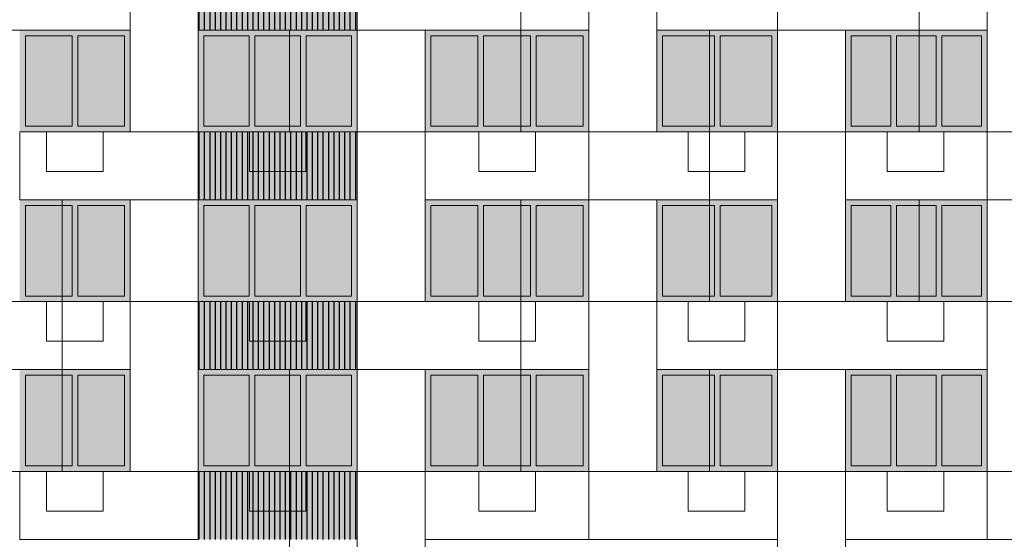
# Model space of a CAD drawing. Header units: millimetres. Extents: x 1036 to 193412, y -5275 to 5839817.
# Tile 100 of 104: x 161322 to 178707, y 5762808 to 5771991. Entities that reach past the tile are written whole.
import ezdxf

# ---------------------------------------------------------------- set-up
doc = ezdxf.new("R2010")
doc.units = ezdxf.units.MM
for name, color, linetype, lineweight, true_color in [('мелкий_dwg', 7, 'Continuous', 9, 0x767676), ('Фасады_Рабочий Лист _2__3_0_Ном__пера__161', 7, 'Continuous', 9, 0x656565), ('Фасады_Рабочий Лист _2__3_АР-Стены_внешние__АР_Ном__пера__101', 7, 'Continuous', 9, 0x999999), ('Фасады_Рабочий Лист _2__3_АР-Стены_внешние__АР_Ном__пера__61', 7, 'Continuous', 25, 0x656565)]:
    doc.layers.add(name, color=color, linetype=linetype, lineweight=lineweight, true_color=true_color)
for name, color, linetype, lineweight in [('Фасады_Рабочий Лист _2__3_0', 7, 'Continuous', 9), ('Фасады_Рабочий Лист _2__3_0_Ном__пера__1', 7, 'Continuous', 9), ('Фасады_Рабочий Лист _2__3_0_Ном__пера__120', 7, 'Continuous', 9)]:
    doc.layers.add(name, color=color, linetype=linetype, lineweight=lineweight)
picture_1 = doc.add_image_def('image52.png', size_in_pixel=(882, 833))
picture_2 = doc.add_image_def('image53.png', size_in_pixel=(882, 833))
picture_3 = doc.add_image_def('image54.png', size_in_pixel=(882, 833))
picture_4 = doc.add_image_def('image55.png', size_in_pixel=(882, 833))
picture_5 = doc.add_image_def('image58.png', size_in_pixel=(882, 833))
picture_6 = doc.add_image_def('image59.png', size_in_pixel=(882, 833))
picture_7 = doc.add_image_def('image60.png', size_in_pixel=(882, 833))
picture_8 = doc.add_image_def('image61.png', size_in_pixel=(882, 833))
picture_9 = doc.add_image_def('image63.png', size_in_pixel=(882, 833))
picture_10 = doc.add_image_def('image102.png', size_in_pixel=(882, 833))
picture_11 = doc.add_image_def('image111.png', size_in_pixel=(882, 833))
picture_12 = doc.add_image_def('image113.png', size_in_pixel=(882, 833))
picture_13 = doc.add_image_def('image140.png', size_in_pixel=(882, 833))
picture_14 = doc.add_image_def('image164.png', size_in_pixel=(725, 814))
picture_15 = doc.add_image_def('image212.png', size_in_pixel=(734, 827))
picture_16 = doc.add_image_def('image213.png', size_in_pixel=(734, 827))
picture_17 = doc.add_image_def('image231.png', size_in_pixel=(725, 814))
picture_18 = doc.add_image_def('image232.png', size_in_pixel=(734, 827))
picture_19 = doc.add_image_def('image295.png', size_in_pixel=(882, 837))
picture_20 = doc.add_image_def('image296.png', size_in_pixel=(882, 837))
picture_21 = doc.add_image_def('image342.png', size_in_pixel=(729, 823))
picture_22 = doc.add_image_def('image343.png', size_in_pixel=(729, 823))
picture_23 = doc.add_image_def('image344.png', size_in_pixel=(729, 823))
picture_24 = doc.add_image_def('image345.png', size_in_pixel=(729, 823))
picture_25 = doc.add_image_def('image346.png', size_in_pixel=(729, 823))
picture_26 = doc.add_image_def('image347.png', size_in_pixel=(729, 823))
picture_27 = doc.add_image_def('image351.png', size_in_pixel=(729, 823))
picture_28 = doc.add_image_def('image356.png', size_in_pixel=(729, 823))
picture_29 = doc.add_image_def('image358.png', size_in_pixel=(729, 823))
picture_30 = doc.add_image_def('image364.png', size_in_pixel=(877, 829))
picture_31 = doc.add_image_def('image365.png', size_in_pixel=(729, 823))
picture_32 = doc.add_image_def('image407.png', size_in_pixel=(877, 829))

# ---------------------------------------------------------------- blocks, each defined once
blk = doc.blocks.new('мелкий_dwg-21588910-Схема расположения расчетных фрагментов фасада корпуса 2')
at = {"layer": 'Фасады_Рабочий Лист _2__3_0', "true_color": 0xf8f8f8}
for points in [[(-6860472, 5770108), (-6860472, 5771708), (-6861297, 5771708), (-6861297, 5770108)], [(-6859547, 5770108), (-6859547, 5771708), (-6860372, 5771708), (-6860372, 5770108)], [(-6857344, 5770108), (-6857344, 5771708), (-6858147, 5771708), (-6858147, 5770108)], [(-6856441, 5770108), (-6856441, 5771708), (-6857244, 5771708), (-6857244, 5770108)], [(-6855537, 5770108), (-6855537, 5771708), (-6856341, 5771708), (-6856341, 5770108)], [(-6853308, 5770108), (-6853308, 5771708), (-6854138, 5771708), (-6854138, 5770108), (-6853913, 5770108)], [(-6852378, 5770108), (-6852378, 5771708), (-6853208, 5771708), (-6853208, 5770108)], [(-6851448, 5770108), (-6851448, 5771708), (-6852278, 5771708), (-6852278, 5770108)], [(-6849133, 5770108), (-6849133, 5771708), (-6850048, 5771708), (-6850048, 5770108)], [(-6849033, 5770108), (-6848118, 5770108), (-6848118, 5771708), (-6849033, 5771708)], [(-6846018, 5770108), (-6846018, 5771708), (-6846718, 5771708), (-6846718, 5770108)], [(-6845218, 5770108), (-6845218, 5771708), (-6845918, 5771708), (-6845918, 5770108)], [(-6844418, 5770108), (-6844418, 5771708), (-6845118, 5771708), (-6845118, 5770108)], [(-6860472, 5767108), (-6860472, 5768708), (-6861297, 5768708), (-6861297, 5767108)], [(-6859547, 5767108), (-6859547, 5768708), (-6860372, 5768708), (-6860372, 5767108)], [(-6857344, 5767108), (-6857344, 5768708), (-6858147, 5768708), (-6858147, 5767108)], [(-6856441, 5767108), (-6856441, 5768708), (-6857244, 5768708), (-6857244, 5767108)], [(-6855537, 5767108), (-6855537, 5768708), (-6856341, 5768708), (-6856341, 5767108)], [(-6854138, 5767108), (-6853308, 5767108), (-6853308, 5768708), (-6854138, 5768708), (-6854138, 5767279)], [(-6852378, 5767108), (-6852378, 5768708), (-6853208, 5768708), (-6853208, 5767108)], [(-6851448, 5767108), (-6851448, 5768708), (-6852278, 5768708), (-6852278, 5767108)], [(-6849133, 5767108), (-6849133, 5768708), (-6850048, 5768708), (-6850048, 5767108)], [(-6848118, 5767108), (-6848118, 5768708), (-6849033, 5768708), (-6849033, 5767108), (-6848991, 5767108)], [(-6846018, 5767108), (-6846018, 5768708), (-6846718, 5768708), (-6846718, 5767108)], [(-6845218, 5767108), (-6845218, 5768708), (-6845918, 5768708), (-6845918, 5767108)], [(-6844418, 5767108), (-6844418, 5768708), (-6845118, 5768708), (-6845118, 5767108)], [(-6860472, 5764108), (-6860472, 5765708), (-6861297, 5765708), (-6861297, 5764108)], [(-6859547, 5764108), (-6859547, 5765708), (-6860372, 5765708), (-6860372, 5764108)], [(-6857344, 5764108), (-6857344, 5765708), (-6858147, 5765708), (-6858147, 5764108)], [(-6856441, 5764108), (-6856441, 5765708), (-6857244, 5765708), (-6857244, 5764108)], [(-6855537, 5764108), (-6855537, 5765708), (-6856341, 5765708), (-6856341, 5764108)], [(-6853308, 5764108), (-6853308, 5765708), (-6854138, 5765708), (-6854138, 5764108), (-6853913, 5764108)], [(-6852378, 5764108), (-6852378, 5765708), (-6853208, 5765708), (-6853208, 5764108)], [(-6851448, 5764108), (-6851448, 5765708), (-6852278, 5765708), (-6852278, 5764108)], [(-6849133, 5764108), (-6849133, 5765708), (-6850048, 5765708), (-6850048, 5764108)], [(-6849033, 5764108), (-6848118, 5764108), (-6848118, 5765708), (-6849033, 5765708)], [(-6846018, 5764108), (-6846018, 5765708), (-6846718, 5765708), (-6846718, 5764108)], [(-6845218, 5764108), (-6845218, 5765708), (-6845918, 5765708), (-6845918, 5764108)], [(-6844418, 5764108), (-6844418, 5765708), (-6845118, 5765708), (-6845118, 5764108)]]:
    blk.add_hatch(color=7, dxfattribs=at).paths.add_polyline_path(points)
at = {"layer": 'Фасады_Рабочий Лист _2__3_0_Ном__пера__161', "true_color": 0xededed}
for points in [[(-6861397, 5771708), (-6859447, 5771708), (-6859447, 5771808), (-6861397, 5771808)], [(-6858147, 5771708), (-6855437, 5771708), (-6855437, 5771808), (-6858247, 5771808), (-6858247, 5771708)], [(-6853208, 5771708), (-6851348, 5771708), (-6851348, 5771808), (-6854238, 5771808), (-6854238, 5771708), (-6853308, 5771708)], [(-6848018, 5771708), (-6848018, 5771808), (-6850147, 5771808), (-6850147, 5771708), (-6848118, 5771708)], [(-6846718, 5771708), (-6844318, 5771708), (-6844318, 5771808), (-6846818, 5771808), (-6846818, 5771708)], [(-6861297, 5770108), (-6861297, 5771708), (-6861397, 5771708), (-6861397, 5770108)], [(-6860472, 5770108), (-6860372, 5770108), (-6860372, 5771708), (-6860472, 5771708)], [(-6859447, 5770108), (-6859447, 5771708), (-6859547, 5771708), (-6859547, 5770108)], [(-6858247, 5770108), (-6858147, 5770108), (-6858147, 5771708), (-6858247, 5771708), (-6858247, 5770288)], [(-6857344, 5770108), (-6857244, 5770108), (-6857244, 5771708), (-6857344, 5771708), (-6857344, 5771175)], [(-6856441, 5770108), (-6856341, 5770108), (-6856341, 5771708), (-6856441, 5771708), (-6856441, 5771175)], [(-6855537, 5770108), (-6855437, 5770108), (-6855437, 5771708), (-6855537, 5771708), (-6855537, 5771175)], [(-6854238, 5770108), (-6854138, 5770108), (-6854138, 5771708), (-6854238, 5771708), (-6854238, 5770289)], [(-6853308, 5770108), (-6853208, 5770108), (-6853208, 5771708), (-6853308, 5771708), (-6853308, 5770199)], [(-6852278, 5770108), (-6852278, 5771708), (-6852378, 5771708), (-6852378, 5770108)], [(-6851448, 5770108), (-6851348, 5770108), (-6851348, 5771708), (-6851448, 5771708)], [(-6850048, 5770108), (-6850048, 5771708), (-6850147, 5771708), (-6850147, 5770108)], [(-6849033, 5770108), (-6849033, 5771708), (-6849133, 5771708), (-6849133, 5770108)], [(-6848018, 5770108), (-6848018, 5771708), (-6848118, 5771708), (-6848118, 5770108)], [(-6846718, 5770108), (-6846718, 5771708), (-6846818, 5771708), (-6846818, 5770108)], [(-6845918, 5770108), (-6845918, 5771708), (-6846018, 5771708), (-6846018, 5770108)], [(-6845118, 5770108), (-6845118, 5771708), (-6845218, 5771708), (-6845218, 5770108)], [(-6844318, 5770108), (-6844318, 5771708), (-6844418, 5771708), (-6844418, 5770108)], [(-6861397, 5770008), (-6859447, 5770008), (-6859447, 5770108), (-6861397, 5770108)], [(-6858247, 5770008), (-6855437, 5770008), (-6855437, 5770108), (-6858247, 5770108)], [(-6852278, 5770008), (-6851348, 5770008), (-6851348, 5770108), (-6854238, 5770108), (-6854238, 5770008), (-6852378, 5770008)], [(-6849133, 5770008), (-6848018, 5770008), (-6848018, 5770108), (-6850147, 5770108), (-6850147, 5770008), (-6850048, 5770008)], [(-6846718, 5770008), (-6844318, 5770008), (-6844318, 5770108), (-6846818, 5770108), (-6846818, 5770008)], [(-6861397, 5768708), (-6859447, 5768708), (-6859447, 5768808), (-6861397, 5768808)], [(-6858147, 5768708), (-6855437, 5768708), (-6855437, 5768808), (-6858247, 5768808), (-6858247, 5768708)], [(-6853208, 5768708), (-6851348, 5768708), (-6851348, 5768808), (-6854238, 5768808), (-6854238, 5768708), (-6853308, 5768708)], [(-6850148, 5768708), (-6848018, 5768708), (-6848018, 5768808), (-6850148, 5768808)], [(-6846718, 5768708), (-6844318, 5768708), (-6844318, 5768808), (-6846818, 5768808), (-6846818, 5768708)], [(-6861297, 5767108), (-6861297, 5768708), (-6861397, 5768708), (-6861397, 5767108)], [(-6860472, 5767108), (-6860372, 5767108), (-6860372, 5768708), (-6860472, 5768708), (-6860472, 5767565)], [(-6859447, 5767108), (-6859447, 5768708), (-6859547, 5768708), (-6859547, 5767108)], [(-6858247, 5767108), (-6858147, 5767108), (-6858147, 5768708), (-6858247, 5768708), (-6858247, 5767288)], [(-6857344, 5767108), (-6857244, 5767108), (-6857244, 5768708), (-6857344, 5768708), (-6857344, 5767565)], [(-6856441, 5767108), (-6856341, 5767108), (-6856341, 5768708), (-6856441, 5768708), (-6856441, 5767565)], [(-6855537, 5767108), (-6855437, 5767108), (-6855437, 5768708), (-6855537, 5768708), (-6855537, 5767565)], [(-6854238, 5767108), (-6854138, 5767108), (-6854138, 5768708), (-6854238, 5768708), (-6854238, 5767289)], [(-6853308, 5767108), (-6853208, 5767108), (-6853208, 5768708), (-6853308, 5768708), (-6853308, 5767199)], [(-6852278, 5767108), (-6852278, 5768708), (-6852378, 5768708), (-6852378, 5767108)], [(-6851448, 5767108), (-6851348, 5767108), (-6851348, 5768708), (-6851448, 5768708), (-6851448, 5767565)], [(-6850048, 5767108), (-6850048, 5768708), (-6850148, 5768708), (-6850148, 5767108)], [(-6849033, 5767108), (-6849033, 5768708), (-6849133, 5768708), (-6849133, 5767108)], [(-6848018, 5767108), (-6848018, 5768708), (-6848118, 5768708), (-6848118, 5767108)], [(-6846718, 5767108), (-6846718, 5768708), (-6846818, 5768708), (-6846818, 5767108)], [(-6845918, 5767108), (-6845918, 5768708), (-6846018, 5768708), (-6846018, 5767108)], [(-6845118, 5767108), (-6845118, 5768708), (-6845218, 5768708), (-6845218, 5767108)], [(-6844318, 5767108), (-6844318, 5768708), (-6844418, 5768708), (-6844418, 5767108)], [(-6861397, 5767008), (-6859447, 5767008), (-6859447, 5767108), (-6861397, 5767108)], [(-6858247, 5767008), (-6855437, 5767008), (-6855437, 5767108), (-6858247, 5767108)], [(-6852278, 5767008), (-6851348, 5767008), (-6851348, 5767108), (-6854238, 5767108), (-6854238, 5767008), (-6852378, 5767008)], [(-6849133, 5767008), (-6848018, 5767008), (-6848018, 5767108), (-6850148, 5767108), (-6850148, 5767008), (-6850048, 5767008)], [(-6846718, 5767008), (-6844318, 5767008), (-6844318, 5767108), (-6846818, 5767108), (-6846818, 5767008)], [(-6861397, 5765708), (-6859447, 5765708), (-6859447, 5765808), (-6861397, 5765808)], [(-6861297, 5764108), (-6861297, 5765708), (-6861397, 5765708), (-6861397, 5764108)], [(-6860472, 5764108), (-6860372, 5764108), (-6860372, 5765708), (-6860472, 5765708)], [(-6859447, 5764108), (-6859447, 5765708), (-6859547, 5765708), (-6859547, 5764108)], [(-6857244, 5765708), (-6855437, 5765708), (-6855437, 5765808), (-6858247, 5765808), (-6858247, 5765708), (-6857344, 5765708)], [(-6858247, 5764108), (-6858147, 5764108), (-6858147, 5765708), (-6858247, 5765708), (-6858247, 5764288)], [(-6857344, 5764108), (-6857244, 5764108), (-6857244, 5765708), (-6857344, 5765708)], [(-6856441, 5764108), (-6856341, 5764108), (-6856341, 5765708), (-6856441, 5765708)], [(-6855537, 5764108), (-6855437, 5764108), (-6855437, 5765708), (-6855537, 5765708)], [(-6853208, 5765708), (-6851348, 5765708), (-6851348, 5765808), (-6854238, 5765808), (-6854238, 5765708), (-6853308, 5765708)], [(-6854238, 5764108), (-6854138, 5764108), (-6854138, 5765708), (-6854238, 5765708), (-6854238, 5764289)], [(-6853308, 5764108), (-6853208, 5764108), (-6853208, 5765708), (-6853308, 5765708), (-6853308, 5764199)], [(-6852278, 5764108), (-6852278, 5765708), (-6852378, 5765708), (-6852378, 5764108)], [(-6851448, 5764108), (-6851348, 5764108), (-6851348, 5765708), (-6851448, 5765708)], [(-6848018, 5765708), (-6848018, 5765808), (-6850148, 5765808), (-6850148, 5765708), (-6848118, 5765708)], [(-6850048, 5764108), (-6850048, 5765708), (-6850148, 5765708), (-6850148, 5764108)], [(-6849033, 5764108), (-6849033, 5765708), (-6849133, 5765708), (-6849133, 5764108)], [(-6848018, 5764108), (-6848018, 5765708), (-6848118, 5765708), (-6848118, 5764108)], [(-6846718, 5765708), (-6844318, 5765708), (-6844318, 5765808), (-6846818, 5765808), (-6846818, 5765708)], [(-6846718, 5764108), (-6846718, 5765708), (-6846818, 5765708), (-6846818, 5764108)], [(-6845918, 5764108), (-6845918, 5765708), (-6846018, 5765708), (-6846018, 5764108)], [(-6845118, 5764108), (-6845118, 5765708), (-6845218, 5765708), (-6845218, 5764108)], [(-6844318, 5764108), (-6844318, 5765708), (-6844418, 5765708), (-6844418, 5764108)], [(-6861397, 5764008), (-6859447, 5764008), (-6859447, 5764108), (-6861397, 5764108)], [(-6858247, 5764008), (-6855437, 5764008), (-6855437, 5764108), (-6858247, 5764108)], [(-6853208, 5764008), (-6851348, 5764008), (-6851348, 5764108), (-6854238, 5764108), (-6854238, 5764008), (-6853913, 5764008)], [(-6849133, 5764008), (-6848018, 5764008), (-6848018, 5764108), (-6850148, 5764108), (-6850148, 5764008), (-6850048, 5764008)], [(-6846718, 5764008), (-6844318, 5764008), (-6844318, 5764108), (-6846818, 5764108), (-6846818, 5764008)]]:
    blk.add_hatch(color=7, dxfattribs=at).paths.add_polyline_path(points)
at = {"layer": 'Фасады_Рабочий Лист _2__3_АР-Стены_внешние__АР_Ном__пера__101', "true_color": 0xf3f3f3}
for points in [[(-6858247, 5771808), (-6855437, 5771808), (-6855437, 5773008), (-6858247, 5773008)], [(-6858247, 5768808), (-6855437, 5768808), (-6855437, 5770008), (-6858247, 5770008)], [(-6858247, 5765808), (-6855437, 5765808), (-6855437, 5767008), (-6858247, 5767008)], [(-6858247, 5762808), (-6855437, 5762808), (-6855437, 5764008), (-6858247, 5764008), (-6858247, 5762808)]]:
    blk.add_hatch(color=7, dxfattribs=at).paths.add_polyline_path(points)
at = {"layer": 'Фасады_Рабочий Лист _2__3_АР-Стены_внешние__АР_Ном__пера__61', "true_color": 0xcbcbcb}
h = blk.add_hatch(dxfattribs=at)
h.set_pattern_fill('FP_15', color=9, style=0, pattern_type=2)
h.set_pattern_definition([(90, (-6856842.37, 5772708.33), (95.273, -6e-15), [])])
h.paths.add_polyline_path([(-6858247, 5771808), (-6855437, 5771808), (-6855437, 5773008), (-6858247, 5773008)])
h = blk.add_hatch(dxfattribs=at)
h.set_pattern_fill('FP_16', color=9, style=0, pattern_type=2)
h.set_pattern_definition([(90, (-6856842.37, 5769708.33), (95.273, -6e-15), [])])
h.paths.add_polyline_path([(-6858247, 5768808), (-6855437, 5768808), (-6855437, 5770008), (-6858247, 5770008)])
h = blk.add_hatch(dxfattribs=at)
h.set_pattern_fill('FP_17', color=9, style=0, pattern_type=2)
h.set_pattern_definition([(90, (-6856842.37, 5766708.33), (95.273, -6e-15), [])])
h.paths.add_polyline_path([(-6858247, 5765808), (-6855437, 5765808), (-6855437, 5767008), (-6858247, 5767008)])
h = blk.add_hatch(dxfattribs=at)
h.set_pattern_fill('FP_18', color=9, style=0, pattern_type=2)
h.set_pattern_definition([(90, (-6856842.37, 5763708.33), (95.273, -6e-15), [])])
h.paths.add_polyline_path([(-6858247, 5762808), (-6855437, 5762808), (-6855437, 5764008), (-6858247, 5764008), (-6858247, 5762808)])
at = {"layer": 'Фасады_Рабочий Лист _2__3_0_Ном__пера__1', "color": 253, "true_color": 0xaaaaaa}
for p, q in [((-6848017, 5773008), (-6848017, 5771808)), ((-6861397, 5771808), (-6861397, 5771808)), ((-6859447, 5771808), (-6859447, 5770008)), ((-6851348, 5771808), (-6851348, 5770008)), ((-6844317, 5771808), (-6850148, 5771808)), ((-6848018, 5771808), (-6848018, 5770008)), ((-6855437, 5770008), (-6854238, 5770008)), ((-6851347, 5770008), (-6851347, 5768808)), ((-6848018, 5770008), (-6846818, 5770008)), ((-6844318, 5770008), (-6844318, 5768808)), ((-6861397, 5768808), (-6861397, 5768808)), ((-6859447, 5768808), (-6859447, 5767008)), ((-6851348, 5768808), (-6851348, 5767008)), ((-6848018, 5768808), (-6848018, 5767008)), ((-6859448, 5767008), (-6858248, 5767008)), ((-6848017, 5767008), (-6848017, 5765808)), ((-6861397, 5765808), (-6861397, 5765808)), ((-6859447, 5765808), (-6859447, 5764008)), ((-6848018, 5765808), (-6848018, 5764008)), ((-6862598, 5764008), (-6854238, 5764008)), ((-6851347, 5764008), (-6851347, 5762808)), ((-6848017, 5764008), (-6846818, 5764008)), ((-6844318, 5764008), (-6844318, 5762808))]:
    blk.add_line(p, q, dxfattribs=at)
at = {"layer": 'Фасады_Рабочий Лист _2__3_0_Ном__пера__1', "color": 253, "true_color": 0xaaaaaa, "flags": 128}
for points in [[(-6858247, 5770008), (-6859447, 5770008), (-6859447, 5774808), (-6858247, 5774808), (-6858247, 5768808)], [(-6855437, 5774808), (-6855437, 5773008), (-6851347, 5773008), (-6851347, 5771808), (-6855437, 5771808), (-6855437, 5773008)], [(-6851347, 5774808), (-6851347, 5770008), (-6850148, 5770008), (-6850148, 5774808), (-6851347, 5774808), (-6851347, 5773008), (-6850148, 5773008), (-6844317, 5773008), (-6843118, 5773008)], [(-6855437, 5771808), (-6855437, 5770008), (-6855437, 5768808), (-6861398, 5768808), (-6861398, 5770008), (-6855437, 5770008)], [(-6854238, 5771808), (-6854238, 5767008), (-6855437, 5767008), (-6855437, 5771808)], [(-6846818, 5771808), (-6846818, 5767008), (-6848018, 5767008), (-6848018, 5771808)], [(-6844323, 5771808), (-6844318, 5771808), (-6844318, 5770008)], [(-6860923, 5770008), (-6860923, 5769308), (-6859923, 5769308), (-6859923, 5770008), (-6860923, 5770008)], [(-6857343, 5770008), (-6857343, 5769308), (-6856343, 5769308), (-6856343, 5770008), (-6857343, 5770008)], [(-6853293, 5770008), (-6853293, 5769308), (-6852293, 5769308), (-6852293, 5770008), (-6853293, 5770008)], [(-6849593, 5770008), (-6849593, 5769308), (-6848593, 5769308), (-6848593, 5770008), (-6849593, 5770008)], [(-6846083, 5770008), (-6846083, 5769308), (-6845083, 5769308), (-6845083, 5770008), (-6846083, 5770008)], [(-6858248, 5764008), (-6859448, 5764008), (-6859448, 5768808), (-6858248, 5768808), (-6858248, 5762808)], [(-6855437, 5768808), (-6855437, 5767008), (-6855437, 5765808), (-6855437, 5764008)], [(-6844323, 5768808), (-6844318, 5768808), (-6844318, 5767008)], [(-6843118, 5768808), (-6843118, 5764008), (-6844317, 5764008), (-6844317, 5768808), (-6843118, 5768808), (-6843118, 5768808)], [(-6860923, 5767008), (-6860923, 5766308), (-6859923, 5766308), (-6859923, 5767008), (-6860923, 5767008)], [(-6851348, 5765808), (-6858247, 5765808), (-6858247, 5767008), (-6851348, 5767008), (-6851348, 5765808), (-6851348, 5764008)], [(-6857343, 5767008), (-6857343, 5766308), (-6856343, 5766308), (-6856343, 5767008), (-6857343, 5767008)], [(-6853293, 5767008), (-6853293, 5766308), (-6852293, 5766308), (-6852293, 5767008), (-6853293, 5767008)], [(-6851347, 5767008), (-6850148, 5767008), (-6844317, 5767008)], [(-6850148, 5765808), (-6844317, 5765808), (-6844317, 5767008), (-6843118, 5767008)], [(-6849593, 5767008), (-6849593, 5766308), (-6848593, 5766308), (-6848593, 5767008), (-6849593, 5767008)], [(-6846083, 5767008), (-6846083, 5766308), (-6845083, 5766308), (-6845083, 5767008), (-6846083, 5767008)], [(-6854238, 5765808), (-6854238, 5761008), (-6855438, 5761008), (-6855438, 5765808)], [(-6844323, 5765808), (-6844318, 5765808), (-6844318, 5764008)], [(-6860923, 5764008), (-6860923, 5763308), (-6859923, 5763308), (-6859923, 5764008), (-6860923, 5764008)], [(-6857343, 5764008), (-6857343, 5763308), (-6856343, 5763308), (-6856343, 5764008), (-6857343, 5764008)], [(-6853293, 5764008), (-6853293, 5763308), (-6852293, 5763308), (-6852293, 5764008), (-6853293, 5764008)], [(-6849593, 5764008), (-6849593, 5763308), (-6848593, 5763308), (-6848593, 5764008), (-6849593, 5764008)], [(-6846083, 5764008), (-6846083, 5763308), (-6845083, 5763308), (-6845083, 5764008), (-6846083, 5764008)]]:
    blk.add_lwpolyline(points, dxfattribs=at)
for points in [[(-6844317, 5774808), (-6843118, 5774808), (-6843118, 5770008), (-6844317, 5770008)], [(-6859447, 5773008), (-6859447, 5771808), (-6865108, 5771808), (-6865108, 5773008)], [(-6851348, 5773008), (-6851348, 5771808), (-6858247, 5771808), (-6858247, 5773008)], [(-6848017, 5770008), (-6848017, 5768808), (-6854237, 5768808), (-6854237, 5770008)], [(-6840668, 5770008), (-6840668, 5768808), (-6846818, 5768808), (-6846818, 5770008)], [(-6851347, 5768808), (-6850148, 5768808), (-6850148, 5764008), (-6851347, 5764008)], [(-6859447, 5767008), (-6859447, 5765808), (-6865108, 5765808), (-6865108, 5767008)], [(-6848017, 5765808), (-6846818, 5765808), (-6846818, 5761008), (-6848017, 5761008)], [(-6848017, 5764008), (-6848017, 5762808), (-6854237, 5762808), (-6854237, 5764008)], [(-6840668, 5764008), (-6840668, 5762808), (-6846818, 5762808), (-6846818, 5764008)]]:
    blk.add_lwpolyline(points, close=True, dxfattribs=at)
at = {"layer": 'Фасады_Рабочий Лист _2__3_0_Ном__пера__120', "color": 253, "true_color": 0xaaaaaa, "flags": 128}
for points in [[(-6860472, 5770108), (-6860472, 5771708), (-6861297, 5771708), (-6861297, 5770108), (-6860472, 5770108)], [(-6859547, 5770108), (-6859547, 5771708), (-6860372, 5771708), (-6860372, 5770108), (-6859547, 5770108)], [(-6857344, 5770108), (-6857344, 5771708), (-6858147, 5771708), (-6858147, 5770108), (-6857344, 5770108)], [(-6856441, 5770108), (-6856441, 5771708), (-6857244, 5771708), (-6857244, 5770108), (-6856441, 5770108)], [(-6855537, 5770108), (-6855537, 5771708), (-6856341, 5771708), (-6856341, 5770108), (-6855537, 5770108)], [(-6853308, 5771708), (-6853308, 5770108), (-6854138, 5770108), (-6854138, 5771708), (-6853308, 5771708)], [(-6852378, 5771708), (-6852378, 5770108), (-6853208, 5770108), (-6853208, 5771708), (-6852378, 5771708)], [(-6851448, 5771708), (-6851448, 5770108), (-6852278, 5770108), (-6852278, 5771708), (-6851448, 5771708)], [(-6849133, 5771708), (-6849133, 5770108), (-6850048, 5770108), (-6850048, 5771708), (-6849133, 5771708)], [(-6848118, 5771708), (-6848118, 5770108), (-6849033, 5770108), (-6849033, 5771708), (-6848118, 5771708)], [(-6846018, 5771708), (-6846018, 5770108), (-6846718, 5770108), (-6846718, 5771708), (-6846018, 5771708)], [(-6845218, 5771708), (-6845218, 5770108), (-6845918, 5770108), (-6845918, 5771708), (-6845218, 5771708)], [(-6844418, 5771708), (-6844418, 5770108), (-6845118, 5770108), (-6845118, 5771708), (-6844418, 5771708)], [(-6860472, 5767108), (-6860472, 5768708), (-6861297, 5768708), (-6861297, 5767108), (-6860472, 5767108)], [(-6859547, 5767108), (-6859547, 5768708), (-6860372, 5768708), (-6860372, 5767108), (-6859547, 5767108)], [(-6857344, 5767108), (-6857344, 5768708), (-6858147, 5768708), (-6858147, 5767108), (-6857344, 5767108)], [(-6856441, 5767108), (-6856441, 5768708), (-6857244, 5768708), (-6857244, 5767108), (-6856441, 5767108)], [(-6855537, 5767108), (-6855537, 5768708), (-6856341, 5768708), (-6856341, 5767108), (-6855537, 5767108)], [(-6853308, 5768708), (-6853308, 5767108), (-6854138, 5767108), (-6854138, 5768708), (-6853308, 5768708)], [(-6852378, 5768708), (-6852378, 5767108), (-6853208, 5767108), (-6853208, 5768708), (-6852378, 5768708)], [(-6851448, 5768708), (-6851448, 5767108), (-6852278, 5767108), (-6852278, 5768708), (-6851448, 5768708)], [(-6849133, 5768708), (-6849133, 5767108), (-6850048, 5767108), (-6850048, 5768708), (-6849133, 5768708)], [(-6848118, 5768708), (-6848118, 5767108), (-6849033, 5767108), (-6849033, 5768708), (-6848118, 5768708)], [(-6846018, 5768708), (-6846018, 5767108), (-6846718, 5767108), (-6846718, 5768708), (-6846018, 5768708)], [(-6845218, 5768708), (-6845218, 5767108), (-6845918, 5767108), (-6845918, 5768708), (-6845218, 5768708)], [(-6844418, 5768708), (-6844418, 5767108), (-6845118, 5767108), (-6845118, 5768708), (-6844418, 5768708)], [(-6860472, 5764108), (-6860472, 5765708), (-6861297, 5765708), (-6861297, 5764108), (-6860472, 5764108)], [(-6859547, 5764108), (-6859547, 5765708), (-6860372, 5765708), (-6860372, 5764108), (-6859547, 5764108)], [(-6857344, 5764108), (-6857344, 5765708), (-6858147, 5765708), (-6858147, 5764108), (-6857344, 5764108)], [(-6856441, 5764108), (-6856441, 5765708), (-6857244, 5765708), (-6857244, 5764108), (-6856441, 5764108)], [(-6855537, 5764108), (-6855537, 5765708), (-6856341, 5765708), (-6856341, 5764108), (-6855537, 5764108)], [(-6853308, 5765708), (-6853308, 5764108), (-6854138, 5764108), (-6854138, 5765708), (-6853308, 5765708)], [(-6852378, 5765708), (-6852378, 5764108), (-6853208, 5764108), (-6853208, 5765708), (-6852378, 5765708)], [(-6851448, 5765708), (-6851448, 5764108), (-6852278, 5764108), (-6852278, 5765708), (-6851448, 5765708)], [(-6849133, 5765708), (-6849133, 5764108), (-6850048, 5764108), (-6850048, 5765708), (-6849133, 5765708)], [(-6848118, 5765708), (-6848118, 5764108), (-6849033, 5764108), (-6849033, 5765708), (-6848118, 5765708)], [(-6846018, 5765708), (-6846018, 5764108), (-6846718, 5764108), (-6846718, 5765708), (-6846018, 5765708)], [(-6845218, 5765708), (-6845218, 5764108), (-6845918, 5764108), (-6845918, 5765708), (-6845218, 5765708)], [(-6844418, 5765708), (-6844418, 5764108), (-6845118, 5764108), (-6845118, 5765708), (-6844418, 5765708)]]:
    blk.add_lwpolyline(points, dxfattribs=at)
at = {"layer": 'Фасады_Рабочий Лист _2__3_0_Ном__пера__1', "color": 253, "true_color": 0xaaaaaa}
image = blk.add_image(picture_15, insert=(-6859447, 5773008), size_in_units=(3150, 1200), rotation=-180, dxfattribs=at)
image.dxf.flags = 7
image = blk.add_image(picture_14, insert=(-6858247, 5773008), size_in_units=(1200, 3000), rotation=-180, dxfattribs=at)
image.dxf.flags = 7
image = blk.add_image(picture_21, insert=(-6855437, 5771808), size_in_units=(4090, 1200), rotation=0, dxfattribs=at)
image.dxf.flags = 7
image = blk.add_image(picture_10, insert=(-6851347, 5773008), size_in_units=(1200, 3000), rotation=-180, dxfattribs=at)
image.dxf.flags = 7
image = blk.add_image(picture_22, insert=(-6850148, 5771808), size_in_units=(5831, 1200), rotation=0, dxfattribs=at)
image.dxf.flags = 7
image = blk.add_image(picture_9, insert=(-6844317, 5773008), size_in_units=(1200, 3000), rotation=-180, dxfattribs=at)
image.dxf.flags = 7
image = blk.add_image(picture_13, insert=(-6855437, 5771808), size_in_units=(1200, 1800), rotation=-180, dxfattribs=at)
image.dxf.flags = 7
image = blk.add_image(picture_7, insert=(-6848017, 5771808), size_in_units=(1200, 1800), rotation=-180, dxfattribs=at)
image.dxf.flags = 7
image = blk.add_image(picture_16, insert=(-6858247, 5770008), size_in_units=(3150, 1200), rotation=-180, dxfattribs=at)
image.dxf.flags = 7
image = blk.add_image(picture_17, insert=(-6854238, 5770008), size_in_units=(1200, 3000), rotation=-180, dxfattribs=at)
image.dxf.flags = 7
image = blk.add_image(picture_18, insert=(-6851347, 5770008), size_in_units=(2890, 1200), rotation=-180, dxfattribs=at)
image.dxf.flags = 7
image = blk.add_image(picture_25, insert=(-6851347, 5768808), size_in_units=(3330, 1200), rotation=0, dxfattribs=at)
image.dxf.flags = 7
image = blk.add_image(picture_8, insert=(-6848017, 5770008), size_in_units=(1200, 3000), rotation=-180, dxfattribs=at)
image.dxf.flags = 7
image = blk.add_image(picture_26, insert=(-6846818, 5768808), size_in_units=(6160, 1200), rotation=0, dxfattribs=at)
image.dxf.flags = 7
image = blk.add_image(picture_1, insert=(-6859447, 5768808), size_in_units=(1200, 1800), rotation=-180, dxfattribs=at)
image.dxf.flags = 7
image = blk.add_image(picture_5, insert=(-6851347, 5768808), size_in_units=(1200, 1800), rotation=-180, dxfattribs=at)
image.dxf.flags = 7
image = blk.add_image(picture_12, insert=(-6844317, 5768808), size_in_units=(1200, 1800), rotation=-180, dxfattribs=at)
image.dxf.flags = 7
image = blk.add_image(picture_27, insert=(-6862598, 5765808), size_in_units=(3150, 1200), rotation=0, dxfattribs=at)
image.dxf.flags = 7
image = blk.add_image(picture_2, insert=(-6859447, 5767008), size_in_units=(1200, 3000), rotation=-180, dxfattribs=at)
image.dxf.flags = 7
image = blk.add_image(picture_23, insert=(-6855437, 5765808), size_in_units=(4090, 1200), rotation=0, dxfattribs=at)
image.dxf.flags = 7
image = blk.add_image(picture_6, insert=(-6851347, 5767008), size_in_units=(1200, 3000), rotation=-180, dxfattribs=at)
image.dxf.flags = 7
image = blk.add_image(picture_28, insert=(-6850148, 5765808), size_in_units=(2130, 1200), rotation=0, dxfattribs=at)
image.dxf.flags = 7
image = blk.add_image(picture_30, insert=(-6848017, 5765808), size_in_units=(3700, 1200), rotation=0, dxfattribs=at)
image.dxf.flags = 7
image = blk.add_image(picture_20, insert=(-6844318, 5764008), size_in_units=(1200, 3000), rotation=0, dxfattribs=at)
image.dxf.flags = 7
image = blk.add_image(picture_3, insert=(-6855437, 5765808), size_in_units=(1200, 1800), rotation=-180, dxfattribs=at)
image.dxf.flags = 7
image = blk.add_image(picture_11, insert=(-6848017, 5765808), size_in_units=(1200, 1800), rotation=-180, dxfattribs=at)
image.dxf.flags = 7
image = blk.add_image(picture_31, insert=(-6861398, 5762808), size_in_units=(3150, 1200), rotation=0, dxfattribs=at)
image.dxf.flags = 7
image = blk.add_image(picture_4, insert=(-6855437, 5764008), size_in_units=(1200, 3000), rotation=-180, dxfattribs=at)
image.dxf.flags = 7
image = blk.add_image(picture_24, insert=(-6854238, 5762808), size_in_units=(6220, 1200), rotation=0, dxfattribs=at)
image.dxf.flags = 7
image = blk.add_image(picture_19, insert=(-6848018, 5761008), size_in_units=(1200, 3000), rotation=0, dxfattribs=at)
image.dxf.flags = 7
image = blk.add_image(picture_29, insert=(-6846818, 5762808), size_in_units=(2500, 1200), rotation=0, dxfattribs=at)
image.dxf.flags = 7
image = blk.add_image(picture_32, insert=(-6844318, 5762808), size_in_units=(3650, 1200), rotation=0, dxfattribs=at)
image.dxf.flags = 7

msp = doc.modelspace()

# ---------------------------------------------------------------- block references
at = {"layer": 'мелкий_dwg', "color": 253, "true_color": 0xaaaaaa}
msp.add_blockref('мелкий_dwg-21588910-Схема расположения расчетных фрагментов фасада корпуса 2', (7022720, 0), dxfattribs=at)

doc.saveas('drawing.dxf')
